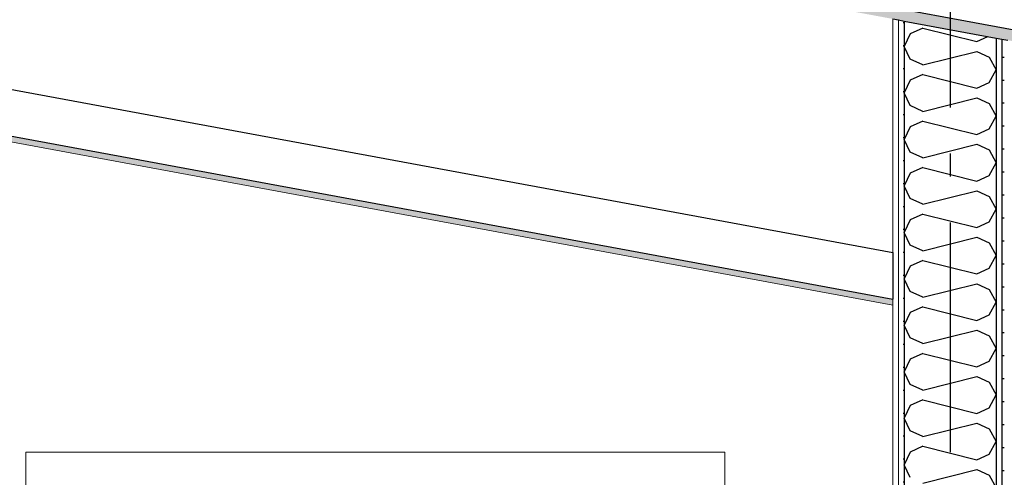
# Model space of a CAD drawing. Header units: millimetres. Extents: x -74465 to -41950, y 1470 to 14690.
# Tile 47 of 132: x -63800 to -61659, y 9685 to 10681. Entities that reach past the tile are written whole.
import ezdxf
from ezdxf.enums import TextEntityAlignment as Align

# ---------------------------------------------------------------- set-up
doc = ezdxf.new("R2010")
doc.units = ezdxf.units.MM
doc.header["$LTSCALE"] = 0.5
doc.header["$MEASUREMENT"] = 0
doc.linetypes.add('Akselinje', pattern=[1500, 1000, -200, 100, -200])
doc.linetypes.add('PLINE', pattern=[0])
doc.layers.add('236- Innvendig kledning og overflate(Nye konstruksjoner)', color=7, linetype='Continuous', lineweight=0)
doc.layers.add('244- Vinduer_ dører_ foldevegger(Nye konstruksjoner)', color=7, linetype='Continuous', lineweight=0)
for name, color, linetype in [('24-- Innervegger (Skravur)(Nye konstruksjoner)', 7, 'Continuous'), ('24-- Innervegger(Nye konstruksjoner)', 7, 'Continuous'), ('256- Faste himlinger og overflatebehandling (Skravur)(Nye konstruksjoner)', 7, 'Continuous'), ('256- Faste himlinger og overflatebehandling(Nye konstruksjoner)', 7, 'Continuous'), ('261- Primærkonstruksjon (tak) (Skravur)(Nye konstruksjoner)', 7, 'Continuous'), ('261- Primærkonstruksjon (tak)(Nye konstruksjoner)', 7, 'Continuous'), ('82-- Modullinjer', 7, 'Continuous')]:
    doc.layers.add(name, color=color, linetype=linetype)
doc.styles.add('GENERATED_STYLE_1', font='arial.ttf')
pattern_1 = [(270, (0, 0), (86.60254, 0), [0, -50]), (270, (43.3, -25), (86.60254, 0), [0, -50])]

# ---------------------------------------------------------------- blocks, each defined once
blk = doc.blocks.new('*X13')
at = {"layer": '24-- Innervegger (Skravur)(Nye konstruksjoner)', "linetype": 'PLINE'}
for p, q in [((-61863.5, 10650.7), (-61876.6, 10623.1)), ((-61836.4, 10663), (-61863.5, 10650.7)), ((-61836.4, 10663), (-61719.1, 10633.7)), ((-61719.1, 10633.7), (-61694.7, 10644.8)), ((-61863.5, 10595.4), (-61876.6, 10623.1)), ((-61836.4, 10583.1), (-61719.1, 10612.4)), ((-61719.1, 10612.4), (-61692, 10600.1)), ((-61692, 10600.1), (-61676.6, 10572.5)), ((-61836.4, 10583.1), (-61863.5, 10595.4)), ((-61836.4, 10561.8), (-61863.5, 10549.5)), ((-61836.4, 10561.8), (-61719.1, 10532.5)), ((-61692, 10544.8), (-61676.6, 10572.5)), ((-61863.5, 10549.5), (-61876.6, 10521.9)), ((-61719.1, 10532.5), (-61692, 10544.8)), ((-61863.5, 10494.3), (-61876.6, 10521.9)), ((-61836.4, 10481.9), (-61863.5, 10494.3)), ((-61836.4, 10481.9), (-61719.1, 10511.3)), ((-61719.1, 10511.3), (-61692, 10498.9)), ((-61692, 10498.9), (-61676.6, 10471.3)), ((-61692, 10443.7), (-61676.6, 10471.3)), ((-61836.4, 10460.7), (-61863.5, 10448.3)), ((-61836.4, 10460.7), (-61719.1, 10431.3)), ((-61863.5, 10448.3), (-61876.6, 10420.7)), ((-61719.1, 10431.3), (-61692, 10443.7)), ((-61863.5, 10393.1), (-61876.6, 10420.7)), ((-61836.4, 10380.8), (-61719.1, 10410.1)), ((-61719.1, 10410.1), (-61692, 10397.8)), ((-61836.4, 10380.8), (-61863.5, 10393.1)), ((-61692, 10397.8), (-61676.6, 10370.1)), ((-61692, 10342.5), (-61676.6, 10370.1)), ((-61863.5, 10347.2), (-61876.6, 10319.5)), ((-61836.4, 10359.5), (-61863.5, 10347.2)), ((-61836.4, 10359.5), (-61719.1, 10330.2)), ((-61719.1, 10330.2), (-61692, 10342.5)), ((-61863.5, 10291.9), (-61876.6, 10319.5)), ((-61836.4, 10279.6), (-61719.1, 10308.9)), ((-61719.1, 10308.9), (-61692, 10296.6)), ((-61836.4, 10279.6), (-61863.5, 10291.9)), ((-61692, 10296.6), (-61676.6, 10269)), ((-61836.4, 10258.3), (-61863.5, 10246)), ((-61836.4, 10258.3), (-61719.1, 10229)), ((-61692, 10241.3), (-61676.6, 10269)), ((-61863.5, 10246), (-61876.6, 10218.4)), ((-61719.1, 10229), (-61692, 10241.3)), ((-61863.5, 10190.7), (-61876.6, 10218.4)), ((-61836.4, 10178.4), (-61719.1, 10207.7)), ((-61719.1, 10207.7), (-61692, 10195.4)), ((-61692, 10195.4), (-61676.6, 10167.8)), ((-61836.4, 10178.4), (-61863.5, 10190.7)), ((-61836.4, 10157.2), (-61863.5, 10144.8)), ((-61836.4, 10157.2), (-61719.1, 10127.8)), ((-61692, 10140.2), (-61676.6, 10167.8)), ((-61863.5, 10144.8), (-61876.6, 10117.2)), ((-61719.1, 10127.8), (-61692, 10140.2)), ((-61863.5, 10089.6), (-61876.6, 10117.2)), ((-61836.4, 10077.2), (-61863.5, 10089.6)), ((-61836.4, 10077.2), (-61719.1, 10106.6)), ((-61719.1, 10106.6), (-61692, 10094.2)), ((-61692, 10094.2), (-61676.6, 10066.6)), ((-61692, 10039), (-61676.6, 10066.6)), ((-61863.5, 10043.7), (-61876.6, 10016)), ((-61836.4, 10056), (-61863.5, 10043.7)), ((-61836.4, 10056), (-61719.1, 10026.7)), ((-61719.1, 10026.7), (-61692, 10039)), ((-61863.5, 9988.4), (-61876.6, 10016)), ((-61836.4, 9976.1), (-61719.1, 10005.4)), ((-61719.1, 10005.4), (-61692, 9993.1)), ((-61836.4, 9976.1), (-61863.5, 9988.4)), ((-61692, 9993.1), (-61676.6, 9965.4)), ((-61692, 9937.8), (-61676.6, 9965.4)), ((-61863.5, 9942.5), (-61876.6, 9914.9)), ((-61836.4, 9954.8), (-61863.5, 9942.5)), ((-61836.4, 9954.8), (-61719.1, 9925.5)), ((-61719.1, 9925.5), (-61692, 9937.8)), ((-61863.5, 9887.2), (-61876.6, 9914.9)), ((-61836.4, 9874.9), (-61719.1, 9904.2)), ((-61719.1, 9904.2), (-61692, 9891.9)), ((-61836.4, 9874.9), (-61863.5, 9887.2)), ((-61692, 9891.9), (-61676.6, 9864.3)), ((-61836.4, 9853.6), (-61863.5, 9841.3)), ((-61836.4, 9853.6), (-61719.1, 9824.3)), ((-61692, 9836.6), (-61676.6, 9864.3)), ((-61863.5, 9841.3), (-61876.6, 9813.7)), ((-61719.1, 9824.3), (-61692, 9836.6)), ((-61863.5, 9786.1), (-61876.6, 9813.7)), ((-61836.4, 9773.7), (-61863.5, 9786.1)), ((-61836.4, 9773.7), (-61719.1, 9803.1)), ((-61719.1, 9803.1), (-61692, 9790.7)), ((-61692, 9790.7), (-61676.6, 9763.1)), ((-61836.4, 9752.5), (-61863.5, 9740.1)), ((-61836.4, 9752.5), (-61719.1, 9723.1)), ((-61692, 9735.5), (-61676.6, 9763.1)), ((-61863.5, 9740.1), (-61876.6, 9712.5)), ((-61719.1, 9723.1), (-61692, 9735.5)), ((-61863.5, 9684.9), (-61876.6, 9712.5)), ((-61836.4, 9672.6), (-61719.1, 9701.9)), ((-61719.1, 9701.9), (-61692, 9689.6)), ((-61692, 9689.6), (-61676.6, 9661.9))]:
    blk.add_line(p, q, dxfattribs=at)
blk = doc.blocks.new('Standard grid marker[2]', base_point=(-61776.6, 14189.9))
at = {"layer": '82-- Modullinjer', "linetype": 'Akselinje'}
blk.add_line((-61776.6, 13989.9), (-61776.6, 2170), dxfattribs=at)
at = {"layer": '82-- Modullinjer', "style": 'GENERATED_STYLE_1'}
for tag, p in [('AC_MarkerText_1_0', (-61776.6, 14527.4)), ('AC_MarkerText_1_1', (-61776.6, 1807.5))]:
    blk.add_attdef(tag, text='', height=175, rotation=360, dxfattribs=at).set_placement(p, align=Align.TOP_CENTER)

msp = doc.modelspace()

# ---------------------------------------------------------------- hatches: boundary and pattern name
at = {"layer": '24-- Innervegger (Skravur)(Nye konstruksjoner)', "linetype": 'Continuous'}
h = msp.add_hatch(dxfattribs=at)
h.set_pattern_fill('Gips', color=256, style=0, pattern_type=2)
h.set_pattern_definition(pattern_1)
h.paths.add_polyline_path([(-61901.6, 10683.1), (-61901.6, 7120), (-61889.1, 7120), (-61889.1, 10680.8)])
h = msp.add_hatch(dxfattribs=at)
h.set_pattern_fill('Gips', color=256, style=0, pattern_type=2)
h.set_pattern_definition(pattern_1)
h.paths.add_polyline_path([(-61889.1, 10680.8), (-61889.1, 7120), (-61876.6, 7120), (-61876.6, 10678.5)])
h = msp.add_hatch(dxfattribs=at)
h.set_pattern_fill('Gips', color=256, style=0, pattern_type=2)
h.set_pattern_definition(pattern_1)
h.paths.add_polyline_path([(-61676.6, 10641.4), (-61676.6, 7120), (-61664.1, 7120), (-61664.1, 10639.1)])
h = msp.add_hatch(dxfattribs=at)
h.set_pattern_fill('Gips', color=256, style=0, pattern_type=2)
h.set_pattern_definition(pattern_1)
h.paths.add_polyline_path([(-61664.1, 7120), (-61651.6, 7120), (-61651.6, 10636.8), (-61664.1, 10639.1)])
at = {"layer": '256- Faste himlinger og overflatebehandling (Skravur)(Nye konstruksjoner)', "linetype": 'Continuous'}
h = msp.add_hatch(dxfattribs=at)
h.set_pattern_fill('Gips', color=256, style=0, pattern_type=2)
h.set_pattern_definition([(349.5, (0, 0), (15.78206, 85.15237), [0, -50]), (349.5, (32.47, 38.02), (15.78206, 85.15237), [0, -50])])
h.paths.add_polyline_path([(-67514.1, 11100.4), (-61901.6, 10060.2), (-61901.6, 10072.9), (-67514.1, 11113.1)])
at = {"layer": '261- Primærkonstruksjon (tak) (Skravur)(Nye konstruksjoner)', "linetype": 'Continuous'}
h = msp.add_hatch(dxfattribs=at)
h.set_pattern_fill('Prikker_tett', color=256, style=0, pattern_type=2)
h.set_pattern_definition([(0, (0, 0), (0, 43.30127), [0, -25]), (0, (12.5, 21.65), (0, 43.30127), [0, -25])])
h.paths.add_polyline_path([(-61126.6, 10564.9), (-67556.6, 11756.7), (-67556.6, 11731.2), (-61126.6, 10539.5)])

# ---------------------------------------------------------------- linework, layer by layer
at = {"layer": '236- Innvendig kledning og overflate(Nye konstruksjoner)', "linetype": 'PLINE'}
for p, q in [((-67514.1, 11100.4), (-61901.6, 10060.2)), ((-61901.6, 10683.1), (-61901.6, 10174.6)), ((-61889.1, 10680.8), (-61889.1, 7120)), ((-61901.6, 10072.9), (-61901.6, 10060.2)), ((-61901.6, 10060.2), (-61901.6, 7320))]:
    msp.add_line(p, q, dxfattribs=at)
at = {"layer": '24-- Innervegger(Nye konstruksjoner)', "linetype": 'PLINE'}
for p, q in [((-61876.6, 10678.5), (-61876.6, 7120)), ((-61676.6, 10641.4), (-61676.6, 7120)), ((-61664.1, 10639.1), (-61664.1, 7120))]:
    msp.add_line(p, q, dxfattribs=at)
at = {"layer": '244- Vinduer_ dører_ foldevegger(Nye konstruksjoner)', "linetype": 'PLINE'}
for p, q in [((-63786.6, 9740), (-62266.6, 9740)), ((-63786.6, 8220), (-63786.6, 9740)), ((-62266.6, 9740), (-62266.6, 8220))]:
    msp.add_line(p, q, dxfattribs=at)
at = {"layer": '256- Faste himlinger og overflatebehandling(Nye konstruksjoner)', "linetype": 'PLINE'}
for p, q in [((-67514.1, 11214.8), (-61901.6, 10174.6)), ((-67514.1, 11113.1), (-61901.6, 10072.9)), ((-61901.6, 10174.6), (-61901.6, 10072.9))]:
    msp.add_line(p, q, dxfattribs=at)
at = {"layer": '261- Primærkonstruksjon (tak)(Nye konstruksjoner)', "linetype": 'PLINE'}
msp.add_line((-67576.6, 11760.4), (-61126.6, 10564.9), dxfattribs=at)
at = {"layer": '261- Primærkonstruksjon (tak)(Nye konstruksjoner)', "linetype": 'PLINE', "flags": 128}
msp.add_lwpolyline([(-61901.6, 10683.1), (-61889.1, 10680.8), (-61876.6, 10678.5), (-61676.6, 10641.4), (-61664.1, 10639.1), (-61651.6, 10636.8)], dxfattribs=at)

# ---------------------------------------------------------------- block references
at = {"layer": '24-- Innervegger(Nye konstruksjoner)'}
msp.add_blockref('*X13', (0, 0), dxfattribs=at)
at = {"layer": '82-- Modullinjer', "linetype": 'PLINE'}
msp.add_blockref('Standard grid marker[2]', (-61776.6, 14189.9), dxfattribs=at)

doc.saveas('drawing.dxf')
